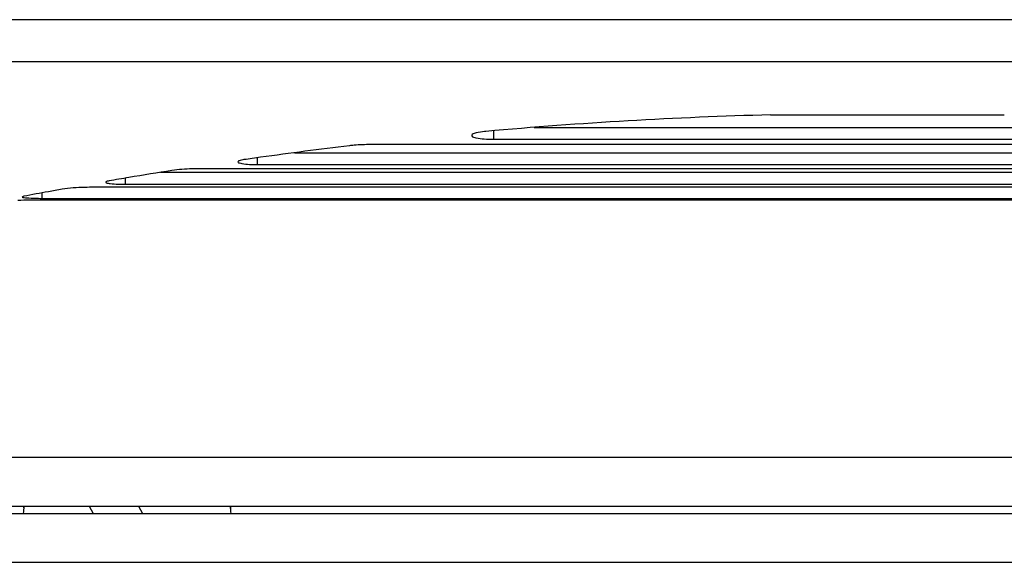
# Model space of a CAD drawing. Header units: millimetres. Extents: x 0 to 420, y 0 to 297.
# Tile 8 of 50: x 74.58 to 84.63, y 201.92 to 207.46. Entities that reach past the tile are written whole.
import ezdxf

# ---------------------------------------------------------------- set-up
doc = ezdxf.new("R2010")
doc.units = ezdxf.units.MM
doc.header["$LTSCALE"] = 23.1
doc.layers.get('0').update_dxf_attribs({"linetype": 'CONTINUOUS'})

msp = doc.modelspace()

# ---------------------------------------------------------------- linework, layer by layer
at = {"color": 7, "linetype": 'Continuous'}
for p, q in [((122.5348, 207.4645), (69.7768, 207.4645)), ((122.3481, 207.0333), (69.9635, 207.0333)), ((82.2418, 206.4924), (84.6265, 206.4924)), ((79.3348, 206.3231), (79.3224, 206.322)), ((79.335, 206.323), (79.3224, 206.322)), ((79.4135, 206.3295), (79.4135, 206.2429)), ((79.8274, 206.3637), (87.0399, 206.3637)), ((79.4135, 206.2429), (87.4548, 206.2429)), ((77.3809, 206.1059), (89.4874, 206.1059)), ((88.7098, 206.1885), (78.1585, 206.1885)), ((77.0021, 206.0543), (77.0021, 205.9843)), ((76.0157, 205.9057), (90.8526, 205.9057)), ((90.4489, 205.9423), (76.4194, 205.9423)), ((77.0021, 205.9843), (89.8662, 205.9843)), ((75.4599, 205.8097), (75.4582, 205.8085)), ((75.6551, 205.8463), (75.6551, 205.7836)), ((74.8034, 205.6952), (74.8034, 205.6398)), ((91.5261, 205.753), (75.3422, 205.753)), ((75.6551, 205.7836), (91.2132, 205.7836)), ((74.619, 205.6605), (74.6051, 205.6561)), ((92.1886, 205.6199), (74.6797, 205.6199)), ((74.8034, 205.6398), (92.0649, 205.6398)), ((61.549, 202.4976), (92.1203, 202.4976)), ((75.2875, 202.4976), (75.3286, 202.4226)), ((75.7912, 202.4976), (75.8323, 202.4226))]:
    msp.add_line(p, q, dxfattribs=at)
at = {"color": 3, "linetype": 'Continuous'}
for p, q in [((49.031, 202.9976), (293.031, 202.9976)), ((61.5861, 202.4226), (85.8887, 202.4226)), ((62.3405, 201.9226), (86.1, 201.9226))]:
    msp.add_line(p, q, dxfattribs=at)
at = {"color": 7, "linetype": 'Continuous'}
for centre, radius, start, end in [((83.4524, 160.6649), 45.8435, 91.51323, 95.15327), ((79.4121, 207.3682), 1.1253, 265.17026, 270.07079), ((83.6586, 158.5962), 47.9226, 96.85081, 97.9426), ((83.7346, 158.0373), 48.4867, 97.94032, 98.14334), ((83.9148, 156.8563), 49.6814, 99.01299, 99.5261), ((77.0015, 207.2492), 1.2649, 266.43544, 270.02778), ((83.9921, 156.3933), 50.1508, 99.52573, 99.76124), ((84.3602, 154.3487), 52.2283, 100.46803, 100.74934), ((84.2369, 155.0151), 51.5506, 100.31014, 100.46778), ((75.6544, 207.5087), 1.7251, 267.65495, 270.02275), ((74.6789, 200.1314), 5.4885, 89.99147, 91.24793), ((74.8026, 208.2511), 2.6113, 268.60147, 270.01672)]:
    msp.add_arc(centre, radius, start, end, dxfattribs=at)
for centre, start_param, end_param in [((75.6751, 202.1063), 1.3680041, 1.4072712), ((75.6751, 202.83), -4.5404192, -4.5250453), ((75.6751, 202.1063), -1.4072712, -1.3680041), ((75.6751, 202.83), -1.75814, -1.7427661)]:
    msp.add_ellipse(centre, major_axis=(0, 1.9425), ratio=0.5533981, start_param=start_param, end_param=end_param, dxfattribs=at)
for points in [[(79.2368, 206.3085), (79.2223, 206.3049), (79.2061, 206.3016), (79.1954, 206.2913)], [(79.3224, 206.322), (79.2936, 206.3194), (79.2648, 206.3156), (79.2368, 206.3085)], [(76.8664, 206.0351), (76.8498, 206.0327), (76.8329, 206.0299), (76.8173, 206.0237)]]:
    msp.add_open_spline(points, degree=3, dxfattribs=at)
for points, knots in [([(79.1954, 206.2913), (79.1921, 206.2881), (79.1928, 206.2632), (79.2533, 206.2584), (79.2895, 206.2493), (79.3173, 206.2469)], [0, 0, 0, 0, 0.0963648, 0.4102011, 1, 1, 1, 1]), ([(78.1585, 206.1885), (78.1029, 206.1885), (78.0306, 206.1859), (77.9587, 206.1787), (77.9421, 206.1767)], [0, 0, 0, 0, 0.7696454, 1, 1, 1, 1]), ([(76.8065, 206.0177), (76.8039, 206.0156), (76.8054, 206.0032), (76.8252, 206.0008), (76.8618, 205.99), (76.8973, 205.9884), (76.9229, 205.9868)], [0, 0, 0, 0, 0.0773257, 0.2022323, 0.405118, 1, 1, 1, 1]), ([(76.8173, 206.0237), (76.8151, 206.0228), (76.8114, 206.0211), (76.8078, 206.0189), (76.8065, 206.0177)], [0, 0, 0, 0, 0.5657929, 1, 1, 1, 1]), ([(76.4194, 205.9423), (76.3919, 205.9423), (76.2958, 205.9407), (76.1995, 205.935), (76.1318, 205.9243)], [0, 0, 0, 0, 0.2860365, 1, 1, 1, 1]), ([(75.4582, 205.8085), (75.4563, 205.8069), (75.4624, 205.793), (75.4743, 205.7959), (75.4819, 205.7945)], [0, 0, 0, 0, 0.245185, 1, 1, 1, 1]), ([(75.4894, 205.8181), (75.4833, 205.817), (75.4732, 205.8149), (75.4633, 205.8117), (75.4599, 205.8097)], [0, 0, 0, 0, 0.6100718, 1, 1, 1, 1]), ([(75.3422, 205.753), (75.3082, 205.753), (75.1976, 205.7509), (75.0861, 205.7471), (75.0105, 205.7333)], [0, 0, 0, 0, 0.3065481, 1, 1, 1, 1]), ([(75.4819, 205.7945), (75.4884, 205.7933), (75.5222, 205.7882), (75.5563, 205.7862), (75.5838, 205.7851)], [0, 0, 0, 0, 0.1943065, 1, 1, 1, 1]), ([(74.6051, 205.6561), (74.5964, 205.6491), (74.6879, 205.6429), (74.7049, 205.6414), (74.7389, 205.6405)], [0, 0, 0, 0, 0.2470817, 1, 1, 1, 1])]:
    msp.add_open_spline(points, degree=3, knots=knots, dxfattribs=at)

doc.saveas('drawing.dxf')
